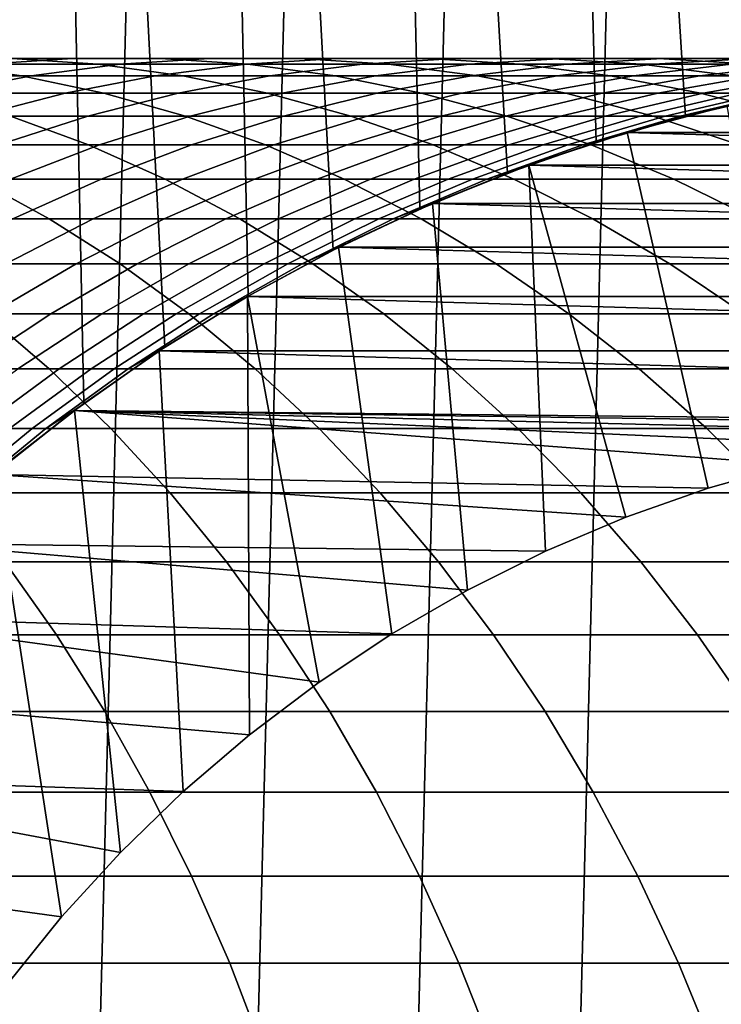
# Model space of a CAD drawing. Header units: metres. Extents: x -244 to 24, y -123 to 0.
# Tile 123 of 146: x -7.53 to -2.81, y -23.38 to -16.74. Entities that reach past the tile are written whole.
import ezdxf

# ---------------------------------------------------------------- set-up
doc = ezdxf.new("R2010")
doc.units = ezdxf.units.M
doc.layers.add('solid_10_231_103_000', color=7, linetype='CONTINUOUS')

msp = doc.modelspace()

# ---------------------------------------------------------------- linework, layer by layer
at = {"layer": 'solid_10_231_103_000'}
for points in [[(-7.103666, -19.328468, 22.400623), (-7.484441, -1, 22.276291), (-8.585517, -1, 21.875532), (-7.632, -19.739758, 22.22617)], [(-5.996137, -18.605459, 22.722155), (-6.364756, -1, 22.621668), (-7.484441, -1, 22.276291), (-6.557379, -18.950153, 22.566586)], [(-7.103666, -19.328468, 22.400623), (-6.557379, -18.950153, 22.566586), (-7.484441, -1, 22.276291)], [(-4.837956, -18.018532, 22.996613), (-5.229246, -1, 22.910805), (-6.364756, -1, 22.621668), (-5.422002, -18.294746, 22.865955)], [(-5.996137, -18.605459, 22.722155), (-5.422002, -18.294746, 22.865955), (-6.364756, -1, 22.621668)], [(-3.65075, -17.568802, 23.214695), (-4.080735, -1, 23.142982), (-5.229246, -1, 22.910805), (-4.247236, -17.776703, 23.113005)], [(-4.837956, -18.018532, 22.996613), (-4.247236, -17.776703, 23.113005), (-5.229246, -1, 22.910805)], [(-2.442739, -17.251215, 23.372698), (-2.92208, -1, 23.317621), (-4.080735, -1, 23.142982), (-3.048513, -17.393717, 23.301428)], [(-3.65075, -17.568802, 23.214695), (-3.048513, -17.393717, 23.301428), (-4.080735, -1, 23.142982)], [(-1.222997, -17.062506, 23.468155), (-1.756159, -1, 23.43429), (-2.92208, -1, 23.317621), (-1.834198, -17.141005, 23.42831)], [(-2.442739, -17.251215, 23.372698), (-1.834198, -17.141005, 23.42831), (-2.92208, -1, 23.317621)], [(-3.33126, -50.246326, -100), (-2.225581, -6.612873, -100), (-1.114764, -6.528271, -100), (-2.225581, -50.387127, -100)], [(-4.428752, -50.049606, -100), (-3.33126, -6.753675, -100), (-2.225581, -6.612873, -100), (-3.33126, -50.246326, -100)], [(-5.514266, -49.79771, -100), (-4.428752, -6.950395, -100), (-3.33126, -6.753675, -100), (-4.428752, -50.049606, -100)], [(-6.585739, -49.491138, -100), (-5.514266, -7.202288, -100), (-4.428752, -6.950395, -100), (-5.514266, -49.79771, -100)], [(-7.640936, -49.130447, -100), (-6.585739, -7.508861, -100), (-5.514266, -7.202288, -100), (-6.585739, -49.491138, -100)], [(-8.67577, -48.717091, -100), (-7.640936, -7.869552, -100), (-6.585739, -7.508861, -100), (-7.640936, -49.130447, -100)], [(-8.738519, -17.04402, 187.136673), (-8.162034, -17.004894, 187.505234), (-7.177976, -17.004894, 185.899704), (-7.76802, -17.04402, 185.553268)], [(-8.643245, -17.004894, 189.463074), (-8.081148, -17.04402, 189.853226), (-7.008123, -17.04402, 188.242935), (-7.584608, -17.004894, 187.87439)], [(-8.162034, -17.004894, 187.505234), (-7.584608, -17.004894, 187.87439), (-6.586968, -17.004894, 186.246704), (-7.177976, -17.004894, 185.899704)], [(-7.76802, -17.04402, 185.553268), (-7.177976, -17.004894, 185.899704), (-6.255499, -17.004894, 184.258011), (-6.858254, -17.04402, 183.934204)], [(-7.584608, -17.004894, 187.87439), (-7.008123, -17.04402, 188.242935), (-5.996924, -17.04402, 186.593124), (-6.586968, -17.004894, 186.246704)], [(-7.177976, -17.004894, 185.899704), (-6.586968, -17.004894, 186.246704), (-5.65176, -17.004894, 184.582352), (-6.255499, -17.004894, 184.258011)], [(-6.858254, -17.04402, 183.934204), (-6.255499, -17.004894, 184.258011), (-5.395931, -17.004894, 182.582535), (-6.01053, -17.04402, 182.281815)], [(-6.586968, -17.004894, 186.246704), (-5.996924, -17.04402, 186.593124), (-5.049005, -17.04402, 184.906174), (-5.65176, -17.004894, 184.582352)], [(-6.255499, -17.004894, 184.258011), (-5.65176, -17.004894, 184.582352), (-4.780328, -17.004894, 182.883759), (-5.395931, -17.004894, 182.582535)], [(-6.01053, -17.04402, 182.281815), (-5.395931, -17.004894, 182.582535), (-4.600506, -17.004894, 180.875671), (-5.226065, -17.04402, 180.598465)], [(-5.65176, -17.004894, 184.582352), (-5.049005, -17.04402, 184.906174), (-4.16573, -17.04402, 183.184479), (-4.780328, -17.004894, 182.883759)], [(-5.395931, -17.004894, 182.582535), (-4.780328, -17.004894, 182.883759), (-3.973926, -17.004894, 181.153336), (-4.600506, -17.004894, 180.875671)], [(-5.226065, -17.04402, 180.598465), (-4.600506, -17.004894, 180.875671), (-3.87037, -17.004894, 179.139877), (-4.50599, -17.04402, 178.886581)], [(-4.780328, -17.004894, 182.883759), (-4.16573, -17.04402, 183.184479), (-3.348367, -17.04402, 181.430542), (-3.973926, -17.004894, 181.153336)], [(-4.600506, -17.004894, 180.875671), (-3.973926, -17.004894, 181.153336), (-3.233712, -17.004894, 179.39357), (-3.87037, -17.004894, 179.139877)], [(-4.50599, -17.04402, 178.886581), (-3.87037, -17.004894, 179.139877), (-3.206572, -17.004894, 177.37764), (-3.851338, -17.04402, 177.148636)], [(-3.973926, -17.004894, 181.153336), (-3.348367, -17.04402, 181.430542), (-2.598093, -17.04402, 179.646866), (-3.233712, -17.004894, 179.39357)], [(-3.87037, -17.004894, 179.139877), (-3.233712, -17.004894, 179.39357), (-2.560753, -17.004894, 177.607025), (-3.206572, -17.004894, 177.37764)], [(-3.851338, -17.04402, 177.148636), (-3.206572, -17.004894, 177.37764), (-2.610066, -17.004894, 175.591507), (-3.263052, -17.04402, 175.387115)], [(-3.263052, -17.04402, 175.387115), (-2.610066, -17.004894, 175.591507), (-2.081712, -17.004894, 173.784042), (-2.741977, -17.04402, 173.604553)], [(-3.233712, -17.004894, 179.39357), (-2.598093, -17.04402, 179.646866), (-1.915987, -17.04402, 177.836029), (-2.560753, -17.004894, 177.607025)], [(-3.206572, -17.004894, 177.37764), (-2.560753, -17.004894, 177.607025), (-1.956015, -17.004894, 175.796234), (-2.610066, -17.004894, 175.591507)], [(-9.214456, -17.04402, 191.421661), (-8.670234, -17.122143, 191.830826), (-7.521803, -17.122143, 190.241455), (-8.081148, -17.04402, 189.853226)], [(-8.355176, -17.122143, 185.208527), (-7.76802, -17.04402, 185.553268), (-6.858254, -17.04402, 183.934204), (-7.458058, -17.122143, 183.611984)], [(-8.081148, -17.04402, 189.853226), (-7.521803, -17.122143, 190.241455), (-6.434461, -17.122143, 188.609695), (-7.008123, -17.04402, 188.242935)], [(-7.458058, -17.122143, 183.611984), (-6.858254, -17.04402, 183.934204), (-6.01053, -17.04402, 182.281815), (-6.622119, -17.122143, 181.982559)], [(-7.008123, -17.04402, 188.242935), (-6.434461, -17.122143, 188.609695), (-5.409769, -17.122143, 186.937866), (-5.996924, -17.04402, 186.593124)], [(-6.622119, -17.122143, 181.982559), (-6.01053, -17.04402, 182.281815), (-5.226065, -17.04402, 180.598465), (-5.848562, -17.122143, 180.322617)], [(-5.996924, -17.04402, 186.593124), (-5.409769, -17.122143, 186.937866), (-4.449201, -17.122143, 185.228394), (-5.049005, -17.04402, 184.906174)], [(-5.848562, -17.122143, 180.322617), (-5.226065, -17.04402, 180.598465), (-4.50599, -17.04402, 178.886581), (-5.138497, -17.122143, 178.634537)], [(-5.138497, -17.122143, 178.634537), (-4.50599, -17.04402, 178.886581), (-3.851338, -17.04402, 177.148636), (-4.492948, -17.122143, 176.920746)], [(-5.049005, -17.04402, 184.906174), (-4.449201, -17.122143, 185.228394), (-3.554139, -17.122143, 183.483734), (-4.16573, -17.04402, 183.184479)], [(-4.492948, -17.122143, 176.920746), (-3.851338, -17.04402, 177.148636), (-3.263052, -17.04402, 175.387115), (-3.91284, -17.122143, 175.183716)], [(-4.16573, -17.04402, 183.184479), (-3.554139, -17.122143, 183.483734), (-2.72587, -17.122143, 181.70639), (-3.348367, -17.04402, 181.430542)], [(-3.91284, -17.122143, 175.183716), (-3.263052, -17.04402, 175.387115), (-2.741977, -17.04402, 173.604553), (-3.39901, -17.122143, 173.425934)], [(-3.39901, -17.122143, 173.425934), (-2.741977, -17.04402, 173.604553), (-2.288863, -17.04402, 171.803513), (-2.952196, -17.122143, 171.649948)], [(-3.348367, -17.04402, 181.430542), (-2.72587, -17.122143, 181.70639), (-1.965585, -17.122143, 179.898911), (-2.598093, -17.04402, 179.646866)], [(-2.952196, -17.122143, 171.649948), (-2.288863, -17.04402, 171.803513), (-1.904362, -17.04402, 169.986603), (-2.57304, -17.122143, 169.858292)], [(-8.937528, -17.23901, 184.866608), (-8.355176, -17.122143, 185.208527), (-7.458058, -17.122143, 183.611984), (-8.052955, -17.23901, 183.292389)], [(-8.670234, -17.122143, 191.830826), (-8.130464, -17.23901, 192.236649), (-6.967035, -17.23901, 190.626526), (-7.521803, -17.122143, 190.241455)], [(-8.052955, -17.23901, 183.292389), (-7.458058, -17.122143, 183.611984), (-6.622119, -17.122143, 181.982559), (-7.228706, -17.23901, 181.68576)], [(-7.521803, -17.122143, 190.241455), (-6.967035, -17.23901, 190.626526), (-5.865491, -17.23901, 188.973434), (-6.434461, -17.122143, 188.609695)], [(-7.228706, -17.23901, 181.68576), (-6.622119, -17.122143, 181.982559), (-5.848562, -17.122143, 180.322617), (-6.465966, -17.23901, 180.049026)], [(-6.465966, -17.23901, 180.049026), (-5.848562, -17.122143, 180.322617), (-5.138497, -17.122143, 178.634537), (-5.765831, -17.23901, 178.384552)], [(-6.434461, -17.122143, 188.609695), (-5.865491, -17.23901, 188.973434), (-4.827417, -17.23901, 187.279785), (-5.409769, -17.122143, 186.937866)], [(-5.765831, -17.23901, 178.384552), (-5.138497, -17.122143, 178.634537), (-4.492948, -17.122143, 176.920746), (-5.129308, -17.23901, 176.694733)], [(-5.409769, -17.122143, 186.937866), (-4.827417, -17.23901, 187.279785), (-3.854304, -17.23901, 185.547989), (-4.449201, -17.122143, 185.228394)], [(-5.129308, -17.23901, 176.694733), (-4.492948, -17.122143, 176.920746), (-3.91284, -17.122143, 175.183716), (-4.557312, -17.23901, 174.981979)], [(-4.557312, -17.23901, 174.981979), (-3.91284, -17.122143, 175.183716), (-3.39901, -17.122143, 173.425934), (-4.050668, -17.23901, 173.248795)], [(-4.449201, -17.122143, 185.228394), (-3.854304, -17.23901, 185.547989), (-2.947553, -17.23901, 183.780533), (-3.554139, -17.122143, 183.483734)], [(-4.050668, -17.23901, 173.248795), (-3.39901, -17.122143, 173.425934), (-2.952196, -17.122143, 171.649948), (-3.610102, -17.23901, 171.497635)], [(-3.610102, -17.23901, 171.497635), (-2.952196, -17.122143, 171.649948), (-2.57304, -17.122143, 169.858292), (-3.236248, -17.23901, 169.731018)], [(-3.554139, -17.122143, 183.483734), (-2.947553, -17.23901, 183.780533), (-2.108466, -17.23901, 181.97998), (-2.72587, -17.122143, 181.70639)], [(-3.236248, -17.23901, 169.731018), (-2.57304, -17.122143, 169.858292), (-2.262088, -17.122143, 168.053543), (-2.929644, -17.23901, 167.951508)], [(-2.929644, -17.23901, 167.951508), (-2.262088, -17.122143, 168.053543), (-2.019787, -17.122143, 166.238297), (-2.690732, -17.23901, 166.161652)], [(-8.641005, -17.394238, 182.976471), (-8.052955, -17.23901, 183.292389), (-7.228706, -17.23901, 181.68576), (-7.82831, -17.394238, 181.392365)], [(-8.130464, -17.23901, 192.236649), (-7.596907, -17.394238, 192.637802), (-6.418652, -17.394238, 191.007156), (-6.967035, -17.23901, 190.626526)], [(-7.82831, -17.394238, 181.392365), (-7.228706, -17.23901, 181.68576), (-6.465966, -17.23901, 180.049026), (-7.076262, -17.394238, 179.77858)], [(-7.076262, -17.394238, 179.77858), (-6.465966, -17.23901, 180.049026), (-5.765831, -17.23901, 178.384552), (-6.385943, -17.394238, 178.137436)], [(-6.967035, -17.23901, 190.626526), (-6.418652, -17.394238, 191.007156), (-5.303071, -17.394238, 189.333008), (-5.865491, -17.23901, 188.973434)], [(-6.385943, -17.394238, 178.137436), (-5.765831, -17.23901, 178.384552), (-5.129308, -17.23901, 176.694733), (-5.758343, -17.394238, 176.471313)], [(-5.865491, -17.23901, 188.973434), (-5.303071, -17.394238, 189.333008), (-4.251768, -17.394238, 187.617767), (-4.827417, -17.23901, 187.279785)], [(-5.758343, -17.394238, 176.471313), (-5.129308, -17.23901, 176.694733), (-4.557312, -17.23901, 174.981979), (-5.194367, -17.394238, 174.782578)], [(-5.194367, -17.394238, 174.782578), (-4.557312, -17.23901, 174.981979), (-4.050668, -17.23901, 173.248795), (-4.694825, -17.394238, 173.073669)], [(-4.827417, -17.23901, 187.279785), (-4.251768, -17.394238, 187.617767), (-3.266255, -17.394238, 185.863892), (-3.854304, -17.23901, 185.547989)], [(-4.694825, -17.394238, 173.073669), (-4.050668, -17.23901, 173.248795), (-3.610102, -17.23901, 171.497635), (-4.260435, -17.394238, 171.347061)], [(-4.260435, -17.394238, 171.347061), (-3.610102, -17.23901, 171.497635), (-3.236248, -17.23901, 169.731018), (-3.891822, -17.394238, 169.605225)], [(-3.891822, -17.394238, 169.605225), (-3.236248, -17.23901, 169.731018), (-2.929644, -17.23901, 167.951508), (-3.589517, -17.394238, 167.850662)], [(-3.854304, -17.23901, 185.547989), (-3.266255, -17.394238, 185.863892), (-2.347948, -17.394238, 184.073929), (-2.947553, -17.23901, 183.780533)], [(-3.589517, -17.394238, 167.850662), (-2.929644, -17.23901, 167.951508), (-2.690732, -17.23901, 166.161652), (-3.353953, -17.394238, 166.085892)], [(-2.417256, -17.23901, 162.561218), (-2.76739, -17.323462, 160.757614), (-3.441639, -17.504126, 160.757614), (-3.084311, -17.394238, 162.535934)], [(-3.353953, -17.394238, 166.085892), (-2.690732, -17.23901, 166.161652), (-2.519854, -17.23901, 164.364029), (-3.185471, -17.394238, 164.313477)], [(-3.185471, -17.394238, 164.313477), (-2.519854, -17.23901, 164.364029), (-2.417256, -17.23901, 162.561218), (-3.084311, -17.394238, 162.535934)], [(-2.947553, -17.23901, 183.780533), (-2.347948, -17.394238, 184.073929), (-1.498169, -17.394238, 182.250427), (-2.108466, -17.23901, 181.97998)], [(-3.441645, -17.504141, 30.5), (-2.767494, -17.32349, 30.5), (-2.442739, -17.251215, 23.372698), (-3.048513, -17.393717, 23.301428)], [(-2.329509, -19.738483, 30.5), (-2.767494, -17.32349, 30.5), (-3.441645, -17.504141, 30.5), (-2.895051, -19.899395, 30.5)], [(-3.441639, -17.504126, 160.757614), (-2.76739, -17.323462, 160.757614), (-2.767363, -17.32345, 30.75), (-3.441117, -17.503975, 30.75)], [(-3.441117, -17.503975, 30.75), (-2.767363, -17.32345, 30.75), (3.441117, -17.503975, 30.75)], [(-8.83614, -17.394238, 194.222595), (-8.325897, -17.587322, 194.637405), (-7.071303, -17.587322, 193.032959), (-7.596907, -17.394238, 192.637802)], [(-8.418977, -17.587322, 181.103348), (-7.82831, -17.394238, 181.392365), (-7.076262, -17.394238, 179.77858), (-7.677463, -17.587322, 179.512161)], [(-7.677463, -17.587322, 179.512161), (-7.076262, -17.394238, 179.77858), (-6.385943, -17.394238, 178.137436), (-6.996811, -17.587322, 177.894012)], [(-7.596907, -17.394238, 192.637802), (-7.071303, -17.587322, 193.032959), (-5.878444, -17.587322, 191.382111), (-6.418652, -17.394238, 191.007156)], [(-6.996811, -17.587322, 177.894012), (-6.385943, -17.394238, 178.137436), (-5.758343, -17.394238, 176.471313), (-6.378002, -17.587322, 176.251221)], [(-6.418652, -17.394238, 191.007156), (-5.878444, -17.587322, 191.382111), (-4.749035, -17.587322, 189.68721), (-5.303071, -17.394238, 189.333008)], [(-6.378002, -17.587322, 176.251221), (-5.758343, -17.394238, 176.471313), (-5.194367, -17.394238, 174.782578), (-5.821925, -17.587322, 174.586136)], [(-5.821925, -17.587322, 174.586136), (-5.194367, -17.394238, 174.782578), (-4.694825, -17.394238, 173.073669), (-5.32938, -17.587322, 172.901169)], [(-5.32938, -17.587322, 172.901169), (-4.694825, -17.394238, 173.073669), (-4.260435, -17.394238, 171.347061), (-4.901074, -17.587322, 171.198746)], [(-5.303071, -17.394238, 189.333008), (-4.749035, -17.587322, 189.68721), (-3.6847, -17.587322, 187.950699), (-4.251768, -17.394238, 187.617767)], [(-4.901074, -17.587322, 171.198746), (-4.260435, -17.394238, 171.347061), (-3.891822, -17.394238, 169.605225), (-4.537624, -17.587322, 169.481308)], [(-4.537624, -17.587322, 169.481308), (-3.891822, -17.394238, 169.605225), (-3.589517, -17.394238, 167.850662), (-4.239552, -17.587322, 167.751312)], [(-4.251768, -17.394238, 187.617767), (-3.6847, -17.587322, 187.950699), (-2.686971, -17.587322, 186.175095), (-3.266255, -17.394238, 185.863892)], [(-4.239552, -17.587322, 167.751312), (-3.589517, -17.394238, 167.850662), (-3.353953, -17.394238, 166.085892), (-4.007288, -17.587322, 166.011276)], [(-4.104137, -17.723658, 30.5), (-3.441645, -17.504141, 30.5), (-3.048513, -17.393717, 23.301428), (-3.65075, -17.568802, 23.214695)], [(-4.007288, -17.587322, 166.011276), (-3.353953, -17.394238, 166.085892), (-3.185471, -17.394238, 164.313477), (-3.841166, -17.587322, 164.263672)], [(-3.841166, -17.587322, 164.263672), (-3.185471, -17.394238, 164.313477), (-3.084311, -17.394238, 162.535934), (-3.741423, -17.587322, 162.511032)], [(-3.741423, -17.587322, 162.511032), (-3.084311, -17.394238, 162.535934), (-3.441639, -17.504126, 160.757614)], [(-3.266255, -17.394238, 185.863892), (-2.686971, -17.587322, 186.175095), (-1.757282, -17.587322, 184.362946), (-2.347948, -17.394238, 184.073929)], [(-4.386448, -17.817631, 162.486572), (-3.741423, -17.587322, 162.511032), (-3.441639, -17.504126, 160.757614), (-4.104242, -17.723688, 160.757614)], [(-4.104466, -17.723776, 30.75), (-3.441117, -17.503975, 30.75), (4.104466, -17.723776, 30.75)], [(-4.104242, -17.723688, 160.757614), (-3.441639, -17.504126, 160.757614), (-3.441117, -17.503975, 30.75), (-4.104466, -17.723776, 30.75)], [(-2.895051, -19.899395, 30.5), (-3.441645, -17.504141, 30.5), (-4.104137, -17.723658, 30.5), (-3.449685, -20.094828, 30.5)], [(-3.441117, -17.503975, 30.75), (3.441117, -17.503975, 30.75), (4.104466, -17.723776, 30.75)], [(-4.753017, -17.981434, 30.5), (-4.104137, -17.723658, 30.5), (-3.65075, -17.568802, 23.214695), (-4.247236, -17.776703, 23.113005)], [(-8.325897, -17.587322, 194.637405), (-7.825039, -17.817631, 195.044586), (-6.555367, -17.817631, 193.420868), (-7.071303, -17.587322, 193.032959)], [(-8.267604, -17.817631, 179.250656), (-7.677463, -17.587322, 179.512161), (-6.996811, -17.587322, 177.894012), (-7.596444, -17.817631, 177.65506)], [(-7.596444, -17.817631, 177.65506), (-6.996811, -17.587322, 177.894012), (-6.378002, -17.587322, 176.251221), (-6.986263, -17.817631, 176.035172)], [(-7.071303, -17.587322, 193.032959), (-6.555367, -17.817631, 193.420868), (-5.348172, -17.817631, 191.750168), (-5.878444, -17.587322, 191.382111)], [(-6.986263, -17.817631, 176.035172), (-6.378002, -17.587322, 176.251221), (-5.821925, -17.587322, 174.586136), (-6.43794, -17.817631, 174.393311)], [(-6.43794, -17.817631, 174.393311), (-5.821925, -17.587322, 174.586136), (-5.32938, -17.587322, 172.901169), (-5.952262, -17.817631, 172.731842)], [(-5.952262, -17.817631, 172.731842), (-5.32938, -17.587322, 172.901169), (-4.901074, -17.587322, 171.198746), (-5.529929, -17.817631, 171.053162)], [(-5.878444, -17.587322, 191.382111), (-5.348172, -17.817631, 191.750168), (-4.205189, -17.817631, 190.034897), (-4.749035, -17.587322, 189.68721)], [(-5.529929, -17.817631, 171.053162), (-4.901074, -17.587322, 171.198746), (-4.537624, -17.587322, 169.481308), (-5.171547, -17.817631, 169.359665)], [(-5.171547, -17.817631, 169.359665), (-4.537624, -17.587322, 169.481308), (-4.239552, -17.587322, 167.751312), (-4.877632, -17.817631, 167.653793)], [(-4.877632, -17.817631, 167.653793), (-4.239552, -17.587322, 167.751312), (-4.007288, -17.587322, 166.011276), (-4.648607, -17.817631, 165.938019)], [(-4.749035, -17.587322, 189.68721), (-4.205189, -17.817631, 190.034897), (-3.128063, -17.817631, 188.277527), (-3.6847, -17.587322, 187.950699)], [(-4.648607, -17.817631, 165.938019), (-4.007288, -17.587322, 166.011276), (-3.841166, -17.587322, 164.263672), (-4.4848, -17.817631, 164.214783)], [(-4.4848, -17.817631, 164.214783), (-3.841166, -17.587322, 164.263672), (-3.741423, -17.587322, 162.511032), (-4.386448, -17.817631, 162.486572)], [(-3.6847, -17.587322, 187.950699), (-3.128063, -17.817631, 188.277527), (-2.118343, -17.817631, 186.480576), (-2.686971, -17.587322, 186.175095)], [(-5.017283, -18.084415, 162.462662), (-4.386448, -17.817631, 162.486572), (-4.104242, -17.723688, 160.757614), (-4.752957, -17.981407, 160.757614)], [(-4.104242, -17.723688, 160.757614), (-4.104466, -17.723776, 30.75), (-4.753414, -17.981615, 30.75), (-4.752957, -17.981407, 160.757614)], [(-4.753414, -17.981615, 30.75), (-4.104466, -17.723776, 30.75), (4.753414, -17.981615, 30.75)], [(-3.991672, -20.324236, 30.5), (-4.104137, -17.723658, 30.5), (-4.753017, -17.981434, 30.5), (-4.518006, -20.586323, 30.5)], [(-4.104466, -17.723776, 30.75), (4.104466, -17.723776, 30.75), (4.753414, -17.981615, 30.75)], [(-3.991672, -20.324236, 30.5), (-3.449685, -20.094828, 30.5), (-4.104137, -17.723658, 30.5)], [(-9.155363, -17.817631, 196.619003), (-8.680975, -18.084415, 197.035522), (-7.335201, -18.084415, 195.44281), (-7.825039, -17.817631, 195.044586)], [(-8.182884, -18.084415, 177.421371), (-7.596444, -17.817631, 177.65506), (-6.986263, -17.817631, 176.035172), (-7.581142, -18.084415, 175.823883)], [(-7.825039, -17.817631, 195.044586), (-7.335201, -18.084415, 195.44281), (-6.050782, -18.084415, 193.800232), (-6.555367, -17.817631, 193.420868)], [(-7.581142, -18.084415, 175.823883), (-6.986263, -17.817631, 176.035172), (-6.43794, -17.817631, 174.393311), (-7.040402, -18.084415, 174.204727)], [(-7.040402, -18.084415, 174.204727), (-6.43794, -17.817631, 174.393311), (-5.952262, -17.817631, 172.731842), (-6.561442, -18.084415, 172.566238)], [(-6.561442, -18.084415, 172.566238), (-5.952262, -17.817631, 172.731842), (-5.529929, -17.817631, 171.053162), (-6.144949, -18.084415, 170.910767)], [(-6.555367, -17.817631, 193.420868), (-6.050782, -18.084415, 193.800232), (-4.829566, -18.084415, 192.110123), (-5.348172, -17.817631, 191.750168)], [(-6.144949, -18.084415, 170.910767), (-5.529929, -17.817631, 171.053162), (-5.171547, -17.817631, 169.359665), (-5.791524, -18.084415, 169.240692)], [(-5.791524, -18.084415, 169.240692), (-5.171547, -17.817631, 169.359665), (-4.877632, -17.817631, 167.653793), (-5.501674, -18.084415, 167.558426)], [(-5.501674, -18.084415, 167.558426), (-4.877632, -17.817631, 167.653793), (-4.648607, -17.817631, 165.938019), (-5.275816, -18.084415, 165.866364)], [(-5.385646, -18.276449, 30.5), (-4.753017, -17.981434, 30.5), (-4.247236, -17.776703, 23.113005), (-4.837956, -18.018532, 22.996613)], [(-5.348172, -17.817631, 191.750168), (-4.829566, -18.084415, 192.110123), (-3.673308, -18.084415, 190.374939), (-4.205189, -17.817631, 190.034897)], [(-5.275816, -18.084415, 165.866364), (-4.648607, -17.817631, 165.938019), (-4.4848, -17.817631, 164.214783), (-5.114275, -18.084415, 164.166962)], [(-5.114275, -18.084415, 164.166962), (-4.4848, -17.817631, 164.214783), (-4.386448, -17.817631, 162.486572), (-5.017283, -18.084415, 162.462662)], [(-4.205189, -17.817631, 190.034897), (-3.673308, -18.084415, 190.374939), (-2.583672, -18.084415, 188.597153), (-3.128063, -17.817631, 188.277527)], [(-3.128063, -17.817631, 188.277527), (-2.583672, -18.084415, 188.597153), (-1.562224, -18.084415, 186.779343), (-2.118343, -17.817631, 186.480576)], [(-5.631869, -18.386805, 162.439377), (-5.017283, -18.084415, 162.462662), (-4.752957, -17.981407, 160.757614), (-5.38559, -18.276409, 160.757614)], [(-5.385646, -18.276449, 30.5), (-4.837956, -18.018532, 22.996613), (-5.422002, -18.294746, 22.865955)], [(-4.518006, -20.586323, 30.5), (-4.753017, -17.981434, 30.5), (-5.385646, -18.276449, 30.5), (-5.027232, -20.880316, 30.5)], [(-5.38559, -18.276409, 160.757614), (-4.752957, -17.981407, 160.757614), (-4.753414, -17.981615, 30.75), (-5.385478, -18.27634, 30.75)], [(-5.385478, -18.27634, 30.75), (-4.753414, -17.981615, 30.75), (5.385478, -18.27634, 30.75)], [(-4.753414, -17.981615, 30.75), (4.753414, -17.981615, 30.75), (5.385478, -18.27634, 30.75)], [(-8.680975, -18.084415, 197.035522), (-8.218806, -18.386805, 197.441299), (-6.857979, -18.386805, 195.83078), (-7.335201, -18.084415, 195.44281)], [(-8.1607, -18.386805, 175.618042), (-7.581142, -18.084415, 175.823883), (-7.040402, -18.084415, 174.204727), (-7.627347, -18.386805, 174.021011)], [(-7.627347, -18.386805, 174.021011), (-7.040402, -18.084415, 174.204727), (-6.561442, -18.084415, 172.566238), (-7.154931, -18.386805, 172.404907)], [(-7.335201, -18.084415, 195.44281), (-6.857979, -18.386805, 195.83078), (-5.559194, -18.386805, 194.169815), (-6.050782, -18.084415, 193.800232)], [(-7.154931, -18.386805, 172.404907), (-6.561442, -18.084415, 172.566238), (-6.144949, -18.084415, 170.910767), (-6.744129, -18.386805, 170.772049)], [(-6.744129, -18.386805, 170.772049), (-6.144949, -18.084415, 170.910767), (-5.791524, -18.084415, 169.240692), (-6.395532, -18.386805, 169.124786)], [(-6.395532, -18.386805, 169.124786), (-5.791524, -18.084415, 169.240692), (-5.501674, -18.084415, 167.558426), (-6.109642, -18.386805, 167.4655)], [(-6.109642, -18.386805, 167.4655), (-5.501674, -18.084415, 167.558426), (-5.275816, -18.084415, 165.866364), (-5.88687, -18.386805, 165.79657)], [(-6.050782, -18.084415, 193.800232), (-5.559194, -18.386805, 194.169815), (-4.324317, -18.386805, 192.460815), (-4.829566, -18.084415, 192.110123)], [(-5.88687, -18.386805, 165.79657), (-5.275816, -18.084415, 165.866364), (-5.114275, -18.084415, 164.166962), (-5.727536, -18.386805, 164.120392)], [(-5.727536, -18.386805, 164.120392), (-5.114275, -18.084415, 164.166962), (-5.017283, -18.084415, 162.462662), (-5.631869, -18.386805, 162.439377)], [(-4.829566, -18.084415, 192.110123), (-4.324317, -18.386805, 192.460815), (-3.155127, -18.386805, 190.706223), (-3.673308, -18.084415, 190.374939)], [(-3.673308, -18.084415, 190.374939), (-3.155127, -18.386805, 190.706223), (-2.053302, -18.386805, 188.908554), (-2.583672, -18.084415, 188.597153)], [(-6.228203, -18.723812, 162.416763), (-5.631869, -18.386805, 162.439377), (-5.38559, -18.276409, 160.757614), (-6, -18.607695, 160.757614)], [(-6, -18.607695, 160.757614), (-5.38559, -18.276409, 160.757614), (-5.385478, -18.27634, 30.75), (-5.999576, -18.607471, 30.75)], [(-5.999922, -18.607662, 30.5), (-5.385646, -18.276449, 30.5), (-5.422002, -18.294746, 22.865955), (-5.996137, -18.605459, 22.722155)], [(-5.027232, -20.880316, 30.5), (-5.385646, -18.276449, 30.5), (-5.999922, -18.607662, 30.5), (-5.517891, -21.205435, 30.5)], [(-5.999576, -18.607471, 30.75), (-5.385478, -18.27634, 30.75), (5.999576, -18.607471, 30.75)], [(-5.385478, -18.27634, 30.75), (5.385478, -18.27634, 30.75), (5.999576, -18.607471, 30.75)], [(-8.218806, -18.386805, 197.441299), (-7.770364, -18.723812, 197.835037), (-6.394931, -18.723812, 196.20723), (-6.857979, -18.386805, 195.83078)], [(-8.19686, -18.723812, 173.842743), (-7.627347, -18.386805, 174.021011), (-7.154931, -18.386805, 172.404907), (-7.730793, -18.723812, 172.248352)], [(-7.730793, -18.723812, 172.248352), (-7.154931, -18.386805, 172.404907), (-6.744129, -18.386805, 170.772049), (-7.325513, -18.723812, 170.637451)], [(-7.325513, -18.723812, 170.637451), (-6.744129, -18.386805, 170.772049), (-6.395532, -18.386805, 169.124786), (-6.981601, -18.723812, 169.012329)], [(-6.981601, -18.723812, 169.012329), (-6.395532, -18.386805, 169.124786), (-6.109642, -18.386805, 167.4655), (-6.699554, -18.723812, 167.375351)], [(-6.857979, -18.386805, 195.83078), (-6.394931, -18.723812, 196.20723), (-5.082205, -18.723812, 194.528442), (-5.559194, -18.386805, 194.169815)], [(-6.699554, -18.723812, 167.375351), (-6.109642, -18.386805, 167.4655), (-5.88687, -18.386805, 165.79657), (-6.479776, -18.723812, 165.728836)], [(-6.479776, -18.723812, 165.728836), (-5.88687, -18.386805, 165.79657), (-5.727536, -18.386805, 164.120392), (-6.322584, -18.723812, 164.075195)], [(-6.322584, -18.723812, 164.075195), (-5.727536, -18.386805, 164.120392), (-5.631869, -18.386805, 162.439377), (-6.228203, -18.723812, 162.416763)], [(-5.559194, -18.386805, 194.169815), (-5.082205, -18.723812, 194.528442), (-3.834075, -18.723812, 192.801086), (-4.324317, -18.386805, 192.460815)], [(-4.324317, -18.386805, 192.460815), (-3.834075, -18.723812, 192.801086), (-2.652335, -18.723812, 191.027664), (-3.155127, -18.386805, 190.706223)], [(-3.155127, -18.386805, 190.706223), (-2.652335, -18.723812, 191.027664), (-1.538684, -18.723812, 189.210693), (-2.053302, -18.386805, 188.908554)], [(-6.804338, -19.094337, 162.394928), (-6.228203, -18.723812, 162.416763), (-6, -18.607695, 160.757614), (-6.594108, -18.974146, 160.757614)], [(-6.594228, -18.974228, 30.75), (-5.999576, -18.607471, 30.75), (6.594228, -18.974228, 30.75)], [(-6.594108, -18.974146, 160.757614), (-6, -18.607695, 160.757614), (-5.999576, -18.607471, 30.75), (-6.594228, -18.974228, 30.75)], [(-6.594077, -18.974127, 30.5), (-5.999922, -18.607662, 30.5), (-5.996137, -18.605459, 22.722155), (-6.557379, -18.950153, 22.566586)], [(-5.987098, -21.559769, 30.5), (-5.999922, -18.607662, 30.5), (-6.594077, -18.974127, 30.5), (-6.433613, -21.942318, 30.5)], [(-5.987098, -21.559769, 30.5), (-5.517891, -21.205435, 30.5), (-5.999922, -18.607662, 30.5)], [(-5.999576, -18.607471, 30.75), (5.999576, -18.607471, 30.75), (6.594228, -18.974228, 30.75)], [(-9.206527, -18.723812, 199.409515), (-8.788008, -19.094337, 199.806061), (-7.33711, -19.094337, 198.215424), (-7.770364, -18.723812, 197.835037)], [(-8.287151, -19.094337, 172.097107), (-7.730793, -18.723812, 172.248352), (-7.325513, -18.723812, 170.637451), (-7.887205, -19.094337, 170.507416)], [(-7.887205, -19.094337, 170.507416), (-7.325513, -18.723812, 170.637451), (-6.981601, -18.723812, 169.012329), (-7.54782, -19.094337, 168.903687)], [(-7.770364, -18.723812, 197.835037), (-7.33711, -19.094337, 198.215424), (-5.947566, -19.094337, 196.570923), (-6.394931, -18.723812, 196.20723)], [(-7.54782, -19.094337, 168.903687), (-6.981601, -18.723812, 169.012329), (-6.699554, -18.723812, 167.375351), (-7.269485, -19.094337, 167.288239)], [(-7.269485, -19.094337, 167.288239), (-6.699554, -18.723812, 167.375351), (-6.479776, -18.723812, 165.728836), (-7.0526, -19.094337, 165.663406)], [(-7.0526, -19.094337, 165.663406), (-6.479776, -18.723812, 165.728836), (-6.322584, -18.723812, 164.075195), (-6.897477, -19.094337, 164.031525)], [(-6.897477, -19.094337, 164.031525), (-6.322584, -18.723812, 164.075195), (-6.228203, -18.723812, 162.416763), (-6.804338, -19.094337, 162.394928)], [(-6.394931, -18.723812, 196.20723), (-5.947566, -19.094337, 196.570923), (-4.621372, -19.094337, 194.874908), (-5.082205, -18.723812, 194.528442)], [(-5.082205, -18.723812, 194.528442), (-4.621372, -19.094337, 194.874908), (-3.360437, -19.094337, 193.129837), (-3.834075, -18.723812, 192.801086)], [(-3.834075, -18.723812, 192.801086), (-3.360437, -19.094337, 193.129837), (-2.166573, -19.094337, 191.338211), (-2.652335, -18.723812, 191.027664)], [(-7.165982, -19.37459, 30.5), (-6.594077, -18.974127, 30.5), (-6.557379, -18.950153, 22.566586), (-7.103666, -19.328468, 22.400623)], [(-7.358397, -19.497173, 162.373932), (-6.804338, -19.094337, 162.394928), (-6.594108, -18.974146, 160.757614), (-7.165903, -19.374521, 160.757614)], [(-6.594108, -18.974146, 160.757614), (-6.594228, -18.974228, 30.75), (-7.166319, -19.374834, 30.75), (-7.165903, -19.374521, 160.757614)], [(-6.594228, -18.974228, 30.75), (7.166319, -19.374834, 30.75), (0, -19.450001, 30.75), (-7.166319, -19.374834, 30.75)], [(-6.433613, -21.942318, 30.5), (-6.594077, -18.974127, 30.5), (-7.165982, -19.37459, 30.5), (-6.856191, -22.352062, 30.5)], [(-6.594228, -18.974228, 30.75), (6.594228, -18.974228, 30.75), (7.166319, -19.374834, 30.75)], [(-8.788008, -19.094337, 199.806061), (-8.385526, -19.497173, 200.187424), (-6.920459, -19.497173, 198.581238), (-7.33711, -19.094337, 198.215424)], [(-8.092342, -19.497173, 168.799194), (-7.54782, -19.094337, 168.903687), (-7.269485, -19.094337, 167.288239), (-7.817577, -19.497173, 167.204483)], [(-7.817577, -19.497173, 167.204483), (-7.269485, -19.094337, 167.288239), (-7.0526, -19.094337, 165.663406), (-7.603474, -19.497173, 165.600479)], [(-7.603474, -19.497173, 165.600479), (-7.0526, -19.094337, 165.663406), (-6.897477, -19.094337, 164.031525), (-7.45034, -19.497173, 163.989532)], [(-7.45034, -19.497173, 163.989532), (-6.897477, -19.094337, 164.031525), (-6.804338, -19.094337, 162.394928), (-7.358397, -19.497173, 162.373932)], [(-7.33711, -19.094337, 198.215424), (-6.920459, -19.497173, 198.581238), (-5.517344, -19.497173, 196.92067), (-5.947566, -19.094337, 196.570923)], [(-5.947566, -19.094337, 196.570923), (-5.517344, -19.497173, 196.92067), (-4.178198, -19.497173, 195.208099), (-4.621372, -19.094337, 194.874908)], [(-4.621372, -19.094337, 194.874908), (-4.178198, -19.497173, 195.208099), (-2.904948, -19.497173, 193.445984), (-3.360437, -19.094337, 193.129837)], [(-3.360437, -19.094337, 193.129837), (-2.904948, -19.497173, 193.445984), (-1.699425, -19.497173, 191.636871), (-2.166573, -19.094337, 191.338211)], [(-7.713419, -19.807457, 30.5), (-7.165982, -19.37459, 30.5), (-7.103666, -19.328468, 22.400623), (-7.632, -19.739758, 22.22617)], [(-7.88857, -19.931005, 162.353836), (-7.358397, -19.497173, 162.373932), (-7.165903, -19.374521, 160.757614), (-7.713451, -19.807467, 160.757614)], [(-7.713451, -19.807467, 160.757614), (-7.165903, -19.374521, 160.757614), (-7.166319, -19.374834, 30.75), (-7.713214, -19.807255, 30.75)], [(-6.856191, -22.352062, 30.5), (-7.165982, -19.37459, 30.5), (-7.713419, -19.807457, 30.5), (-7.2523, -22.786581, 30.5)], [(-7.166319, -19.374834, 30.75), (-2.329308, -19.738426, 30.75), (-2.895095, -19.899401, 30.75), (-7.713214, -19.807255, 30.75)], [(-7.166319, -19.374834, 30.75), (0, -19.450001, 30.75), (-0.588041, -19.468122, 30.75)], [(-7.166319, -19.374834, 30.75), (-0.588041, -19.468122, 30.75), (-1.173619, -19.522396, 30.75)], [(-7.166319, -19.374834, 30.75), (-1.173619, -19.522396, 30.75), (-1.754776, -19.612608, 30.75)], [(-7.166319, -19.374834, 30.75), (-1.754776, -19.612608, 30.75), (-2.329308, -19.738426, 30.75)], [(-8.385526, -19.497173, 200.187424), (-8.000394, -19.931005, 200.552322), (-6.521768, -19.931005, 198.93129), (-6.920459, -19.497173, 198.581238)], [(-8.1306, -19.931005, 165.540268), (-7.603474, -19.497173, 165.600479), (-7.45034, -19.497173, 163.989532), (-7.979371, -19.931005, 163.949341)], [(-7.979371, -19.931005, 163.949341), (-7.45034, -19.497173, 163.989532), (-7.358397, -19.497173, 162.373932), (-7.88857, -19.931005, 162.353836)], [(-6.920459, -19.497173, 198.581238), (-6.521768, -19.931005, 198.93129), (-5.105668, -19.931005, 197.255356), (-5.517344, -19.497173, 196.92067)], [(-5.517344, -19.497173, 196.92067), (-5.105668, -19.931005, 197.255356), (-3.754129, -19.931005, 195.526932), (-4.178198, -19.497173, 195.208099)], [(-4.178198, -19.497173, 195.208099), (-3.754129, -19.931005, 195.526932), (-2.469095, -19.931005, 193.74852), (-2.904948, -19.497173, 193.445984)], [(-2.904948, -19.497173, 193.445984), (-2.469095, -19.931005, 193.74852), (-1.252415, -19.931005, 191.922653), (-1.699425, -19.497173, 191.636871)], [(-2.895095, -19.899401, 30.75), (-2.329308, -19.738426, 30.75), (-2.329509, -19.738483, 30.5), (-2.895051, -19.899395, 30.5)], [(-7.713214, -19.807255, 30.75), (-3.44992, -20.094917, 30.75), (-3.991557, -20.324181, 30.75), (-8.234698, -20.271347, 30.75)], [(-7.620922, -23.244682, 30.5), (-7.2523, -22.786581, 30.5), (-7.713419, -19.807457, 30.5)], [(-7.713214, -19.807255, 30.75), (-2.895095, -19.899401, 30.75), (-3.44992, -20.094917, 30.75)], [(-8.000394, -19.931005, 200.552322), (-7.633869, -20.394419, 200.899612), (-6.142339, -20.394419, 199.264435), (-6.521768, -19.931005, 198.93129)], [(-6.521768, -19.931005, 198.93129), (-6.142339, -20.394419, 199.264435), (-4.713881, -20.394419, 197.573868), (-5.105668, -19.931005, 197.255356)], [(-5.105668, -19.931005, 197.255356), (-4.713881, -20.394419, 197.573868), (-3.350547, -20.394419, 195.830368), (-3.754129, -19.931005, 195.526932)], [(-3.754129, -19.931005, 195.526932), (-3.350547, -20.394419, 195.830368), (-2.0543, -20.394419, 194.036423), (-2.469095, -19.931005, 193.74852)], [(-3.44992, -20.094917, 30.75), (-2.895095, -19.899401, 30.75), (-2.895051, -19.899395, 30.5), (-3.449685, -20.094828, 30.5)], [(-3.991557, -20.324181, 30.75), (-3.44992, -20.094917, 30.75), (-3.449685, -20.094828, 30.5), (-3.991672, -20.324236, 30.5)], [(-8.234698, -20.271347, 30.75), (-4.518019, -20.586329, 30.75), (-5.027367, -20.880394, 30.75), (-8.728652, -20.765301, 30.75)], [(-8.234698, -20.271347, 30.75), (-3.991557, -20.324181, 30.75), (-4.518019, -20.586329, 30.75)], [(-4.518019, -20.586329, 30.75), (-3.991557, -20.324181, 30.75), (-3.991672, -20.324236, 30.5), (-4.518006, -20.586323, 30.5)], [(-9.186324, -20.394419, 202.477066), (-8.852306, -20.8859, 202.818497), (-7.287146, -20.8859, 201.228134), (-7.633869, -20.394419, 200.899612)], [(-7.633869, -20.394419, 200.899612), (-7.287146, -20.8859, 201.228134), (-5.78341, -20.8859, 199.579559), (-6.142339, -20.394419, 199.264435)], [(-6.142339, -20.394419, 199.264435), (-5.78341, -20.8859, 199.579559), (-4.343261, -20.8859, 197.875168), (-4.713881, -20.394419, 197.573868)], [(-4.713881, -20.394419, 197.573868), (-4.343261, -20.8859, 197.875168), (-2.96877, -20.8859, 196.117401), (-3.350547, -20.394419, 195.830368)], [(-3.350547, -20.394419, 195.830368), (-2.96877, -20.8859, 196.117401), (-1.661914, -20.8859, 194.308777), (-2.0543, -20.394419, 194.036423)], [(-5.027367, -20.880394, 30.75), (-4.518019, -20.586329, 30.75), (-4.518006, -20.586323, 30.5), (-5.027232, -20.880316, 30.5)], [(-8.728652, -20.765301, 30.75), (-5.51772, -21.205305, 30.75), (-5.987172, -21.559822, 30.75), (-9.192744, -21.286787, 30.75)], [(-8.728652, -20.765301, 30.75), (-5.027367, -20.880394, 30.75), (-5.51772, -21.205305, 30.75)], [(-8.852306, -20.8859, 202.818497), (-8.538455, -21.403851, 203.139313), (-6.961356, -21.403851, 201.536819), (-7.287146, -20.8859, 201.228134)], [(-7.287146, -20.8859, 201.228134), (-6.961356, -21.403851, 201.536819), (-5.44615, -21.403851, 199.875687), (-5.78341, -20.8859, 199.579559)], [(-5.78341, -20.8859, 199.579559), (-5.44615, -21.403851, 199.875687), (-3.995017, -21.403851, 198.158279), (-4.343261, -20.8859, 197.875168)], [(-5.51772, -21.205305, 30.75), (-5.027367, -20.880394, 30.75), (-5.027232, -20.880316, 30.5), (-5.517891, -21.205435, 30.5)], [(-4.343261, -20.8859, 197.875168), (-3.995017, -21.403851, 198.158279), (-2.610042, -21.403851, 196.3871), (-2.96877, -20.8859, 196.117401)], [(-2.96877, -20.8859, 196.117401), (-2.610042, -21.403851, 196.3871), (-1.293218, -21.403851, 194.564682), (-1.661914, -20.8859, 194.308777)], [(-5.987172, -21.559822, 30.75), (-5.51772, -21.205305, 30.75), (-5.517891, -21.205435, 30.5), (-5.987098, -21.559769, 30.5)], [(-9.192744, -21.286787, 30.75), (-5.987172, -21.559822, 30.75), (-6.433825, -21.942501, 30.75), (-9.625167, -21.833681, 30.75)], [(-8.538455, -21.403851, 203.139313), (-8.245792, -21.946577, 203.438477), (-6.657562, -21.946577, 201.824661), (-6.961356, -21.403851, 201.536819)], [(-6.961356, -21.403851, 201.536819), (-6.657562, -21.946577, 201.824661), (-5.13166, -21.946577, 200.151794), (-5.44615, -21.403851, 199.875687)], [(-5.44615, -21.403851, 199.875687), (-5.13166, -21.946577, 200.151794), (-3.670284, -21.946577, 198.422287), (-3.995017, -21.403851, 198.158279)], [(-3.995017, -21.403851, 198.158279), (-3.670284, -21.946577, 198.422287), (-2.275533, -21.946577, 196.638596), (-2.610042, -21.403851, 196.3871)], [(-6.433825, -21.942501, 30.75), (-5.987172, -21.559822, 30.75), (-5.987098, -21.559769, 30.5), (-6.433613, -21.942318, 30.5)], [(-9.625167, -21.833681, 30.75), (-6.856041, -22.351913, 30.75), (-7.25227, -22.786547, 30.75), (-10.025772, -22.405771, 30.75)], [(-9.625167, -21.833681, 30.75), (-6.433825, -21.942501, 30.75), (-6.856041, -22.351913, 30.75)], [(-8.245792, -21.946577, 203.438477), (-7.975275, -22.51231, 203.714996), (-6.376754, -22.51231, 202.090729), (-6.657562, -21.946577, 201.824661)], [(-6.856041, -22.351913, 30.75), (-6.433825, -21.942501, 30.75), (-6.433613, -21.942318, 30.5), (-6.856191, -22.352062, 30.5)], [(-6.657562, -21.946577, 201.824661), (-6.376754, -22.51231, 202.090729), (-4.840967, -22.51231, 200.407028), (-5.13166, -21.946577, 200.151794)], [(-5.13166, -21.946577, 200.151794), (-4.840967, -22.51231, 200.407028), (-3.370122, -22.51231, 198.666306), (-3.670284, -21.946577, 198.422287)], [(-3.670284, -21.946577, 198.422287), (-3.370122, -22.51231, 198.666306), (-1.966335, -22.51231, 196.871063), (-2.275533, -21.946577, 196.638596)], [(-10.025772, -22.405771, 30.75), (-7.25227, -22.786547, 30.75), (-7.621043, -23.244812, 30.75), (-10.392529, -23.000425, 30.75)], [(-7.25227, -22.786547, 30.75), (-6.856041, -22.351913, 30.75), (-6.856191, -22.352062, 30.5), (-7.2523, -22.786581, 30.5)], [(-7.975275, -22.51231, 203.714996), (-7.727784, -23.099205, 203.967987), (-6.119849, -23.099205, 202.334152), (-6.376754, -22.51231, 202.090729)], [(-6.376754, -22.51231, 202.090729), (-6.119849, -23.099205, 202.334152), (-4.575017, -23.099205, 200.640533), (-4.840967, -22.51231, 200.407028)], [(-4.840967, -22.51231, 200.407028), (-4.575017, -23.099205, 200.640533), (-3.09551, -23.099205, 198.889557), (-3.370122, -22.51231, 198.666306)], [(-3.370122, -22.51231, 198.666306), (-3.09551, -23.099205, 198.889557), (-1.683456, -23.099205, 197.08374), (-1.966335, -22.51231, 196.871063)], [(-7.621043, -23.244812, 30.75), (-7.25227, -22.786547, 30.75), (-7.2523, -22.786581, 30.5), (-7.620922, -23.244682, 30.5)], [(-9.396509, -23.099205, 205.539673), (-9.181681, -23.705347, 205.776611), (-7.504126, -23.705347, 204.196594), (-7.727784, -23.099205, 203.967987)], [(-7.727784, -23.099205, 203.967987), (-7.504126, -23.705347, 204.196594), (-5.887684, -23.705347, 202.554123), (-6.119849, -23.099205, 202.334152)], [(-6.119849, -23.099205, 202.334152), (-5.887684, -23.705347, 202.554123), (-4.334679, -23.705347, 200.851547), (-4.575017, -23.099205, 200.640533)], [(-4.575017, -23.099205, 200.640533), (-4.334679, -23.705347, 200.851547), (-2.847344, -23.705347, 199.091309), (-3.09551, -23.099205, 198.889557)], [(-3.09551, -23.099205, 198.889557), (-2.847344, -23.705347, 199.091309), (-1.427819, -23.705347, 197.27594), (-1.683456, -23.099205, 197.08374)]]:
    msp.add_3dface(points, dxfattribs=at)

doc.saveas('drawing.dxf')
